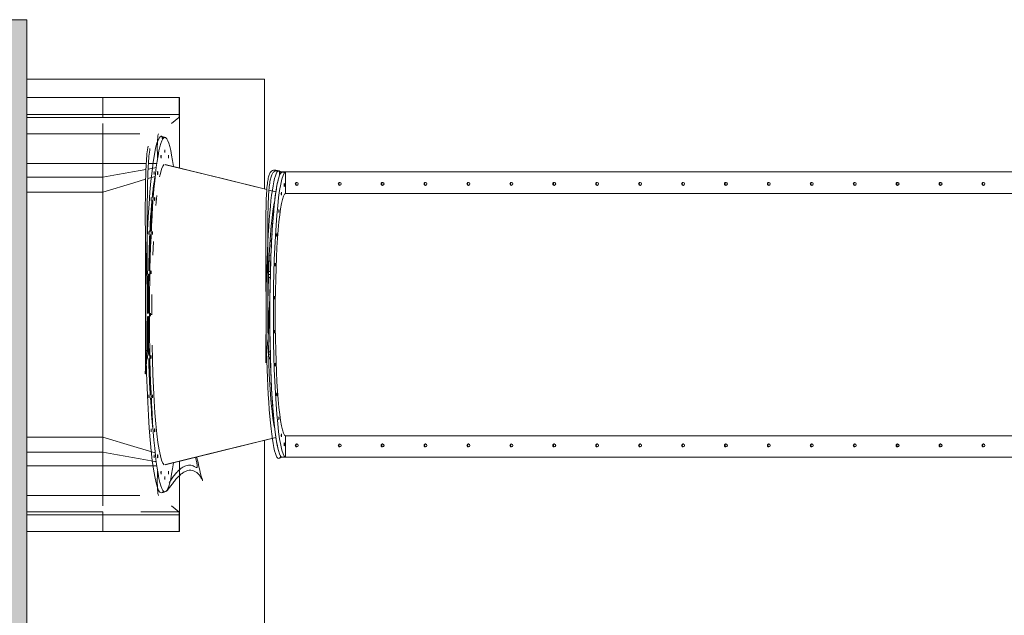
# Model space of a CAD drawing. Header units: millimetres. Extents: x 2016 to 102618, y -16590 to 68005.
# Tile 110 of 256: x 20491 to 23805, y 54374 to 56377. Entities that reach past the tile are written whole.
import ezdxf

# ---------------------------------------------------------------- set-up
doc = ezdxf.new("R2010")
doc.units = ezdxf.units.MM
for name, color, linetype, lineweight in [('A-FLOR', 192, 'Continuous', 13), ('A-GENM', 13, 'Continuous', 13), ('A-WALL-FNSH', 113, 'Continuous', 25), ('A-WALL-PATT', 111, 'Continuous', 25), ('G-IMPT', 8, 'Continuous', 5)]:
    doc.layers.add(name, color=color, linetype=linetype, lineweight=lineweight)

# ---------------------------------------------------------------- blocks, each defined once
blk = doc.blocks.new('Glijbanen_geen_host - 2019220_glijbaan_2020_08_26_no bolts2_dwg-4658142-00 Begane grond')
at = {"layer": 'G-IMPT'}
for p, q in [((19025.3, 72115), (19281, 72115)), ((19281, 72058.7), (19281, 72115)), ((19538.3, 72115), (19281, 72115)), ((19281, 72115), (19281, 72058.7)), ((19539, 72115), (19538.3, 72115)), ((19538.3, 72115), (19538.3, 72058.7)), ((19539, 71877.9), (19539, 72115)), ((19025.3, 72058.7), (19281, 72058.7)), ((19025.3, 72048.7), (19281, 72048.7)), ((19281, 72058.7), (19281, 72048.7)), ((19506.5, 72048.7), (19475.5, 72048.7)), ((19537.5, 72048.7), (19512.7, 72028.6)), ((19281, 71993.1), (19281, 72028.6)), ((19281, 72028.6), (19281, 71993.1)), ((19025.3, 71993.1), (19281, 71993.1)), ((19281, 71985.3), (19281, 71983.7)), ((19476.3, 71985.2), (19488.3, 71981.7)), ((19481.3, 71983.7), (19482.4, 71974.4)), ((19281, 71946), (19281, 71940.3)), ((19025.3, 71893.3), (19281, 71893.3)), ((19281, 71902.7), (19281, 71901.1)), ((19281, 71893.3), (19281, 71847.4)), ((19462.9, 71893.3), (19434.6, 71893.3)), ((19491, 71890.1), (19833.2, 71806.1)), ((19025.3, 71847.4), (19281, 71847.4)), ((19281, 71847.4), (19281, 71797.5)), ((19457.6, 71850.3), (19432.3, 71842.7)), ((19883.6, 71865.2), (19871.7, 71868.8)), ((19875.6, 71867.6), (19877, 71855.9)), ((22872.6, 71865), (19884, 71865)), ((19896, 71864.9), (19884, 71864.9)), ((19884.4, 71864.9), (19896, 71864.9)), ((19896, 71864.9), (19896, 71792.9)), ((19025.3, 71797.5), (19281, 71797.5)), ((19281, 71797.5), (19281, 70972.5)), ((19463.2, 71785.3), (19459.8, 71752)), ((19840.4, 71804.3), (19863.9, 71798.5)), ((19863.9, 71798.3), (19840.4, 71804.1)), ((22839.8, 71792.9), (19896, 71792.9)), ((19857.4, 71744.9), (19855.6, 71744.9)), ((19856, 71729.8), (19852.5, 71723.7)), ((19451.6, 71630.7), (19449.6, 71584.7)), ((19844, 71629.9), (19849.1, 71629.9)), ((19844.4, 71634.9), (19849.4, 71634.9)), ((19839, 71519.9), (19845, 71519.9)), ((19839.3, 71529.9), (19845.2, 71529.9)), ((19838.7, 71509.9), (19844.7, 71509.9)), ((19830, 71222.8), (19837, 71300.6)), ((19431.2, 71264.6), (19424.4, 71185.9)), ((19844.7, 71260.1), (19838.7, 71260.1)), ((19845, 71250.1), (19839, 71250.1)), ((19845.4, 71233.8), (19839.1, 71245)), ((19845.2, 71240.1), (19842.2, 71240.1)), ((19025.3, 70972.5), (19281, 70972.5)), ((19281, 70972.5), (19281, 70922.6)), ((19491, 70879.9), (19863.8, 70971.5)), ((19896, 70977.1), (22839.8, 70977.1)), ((19896, 70977.1), (19896, 70905.1)), ((19025.3, 70922.6), (19281, 70922.6)), ((19281, 70922.6), (19281, 70876.7)), ((19539, 70655), (19539, 70892)), ((19884, 70905.1), (19896, 70905.1)), ((19884, 70905), (22872.6, 70905)), ((19896, 70905.1), (19884.4, 70905.1)), ((19025.3, 70876.7), (19281, 70876.7)), ((19281, 70868.9), (19281, 70867)), ((19281, 70829.5), (19281, 70823.7)), ((19281, 70786.3), (19281, 70784.7)), ((19025.3, 70776.9), (19281, 70776.9)), ((19281, 70741.4), (19281, 70776.9)), ((19281, 70776.9), (19281, 70741.4)), ((19025.3, 70721.3), (19281, 70721.3)), ((19281, 70721.3), (19281, 70711.3)), ((19537.5, 70721.3), (19409.2, 70721.3)), ((19512.7, 70741.4), (19537.5, 70721.3)), ((19025.3, 70711.3), (19281, 70711.3)), ((19281, 70655), (19281, 70711.3)), ((19281, 70711.3), (19281, 70655)), ((19538.3, 70711.3), (19538.3, 70655)), ((19025.3, 70655), (19281, 70655)), ((19538.3, 70655), (19281, 70655)), ((19538.3, 70655), (19539, 70655))]:
    blk.add_line(p, q, dxfattribs=at)
at = {"layer": 'G-IMPT', "flags": 128}
for points in [[(19538.3, 72058.7), (19409.7, 72058.7), (19281, 72058.7)], [(19474.7, 72048.7), (19409.2, 72048.7), (19281, 72048.8)], [(19406.3, 71993.1), (19343.6, 71993.1), (19281, 71993.1)], [(19489.5, 71981.3), (19487.4, 71981.9), (19484.3, 71982.8), (19481.3, 71983.7)], [(19281, 71847.4), (19281, 71852.5), (19281, 71857.6), (19281, 71862.7), (19281, 71867.8), (19281, 71872.9), (19281, 71878), (19281, 71883.1), (19281, 71888.3), (19281, 71893.3)], [(19427.3, 71893.3), (19374.8, 71893.3), (19281, 71893.3)], [(19461.1, 71879.5), (19456.6, 71878.7), (19433.6, 71874.6)], [(19488, 71889.7), (19483.6, 71884.7), (19479.2, 71874.8)], [(19833.2, 71805.8), (19683.7, 71842.5), (19492.5, 71889.5)], [(19426.5, 71873.3), (19406.4, 71869.7), (19381.3, 71865.3), (19356.2, 71860.8), (19331.2, 71856.3), (19306.1, 71851.8), (19281, 71847.4)], [(19479.2, 71874.6), (19474.9, 71859.4), (19472.4, 71848.1)], [(19884.4, 71865), (19881.7, 71865.8), (19878.7, 71866.7), (19875.6, 71867.6)], [(19425.4, 71840.7), (19386.2, 71829), (19281, 71797.5)], [(19281, 70972.5), (19281, 71062.3), (19281, 71155.1), (19281, 71247.2), (19281, 71339.1), (19281, 71430.9), (19281, 71522.8), (19281, 71614.8), (19281, 71706.7), (19281, 71797.5)], [(19859.9, 71001.2), (19857.1, 71015.1), (19853.9, 71035.3), (19850.9, 71059.1), (19848.2, 71086.2), (19845.7, 71116.5), (19843.4, 71149.5), (19841.5, 71184.9), (19839.9, 71222.4), (19838.6, 71261.6), (19837.7, 71302.1), (19837.1, 71343.3), (19837, 71385.1), (19837.1, 71426.9), (19837.7, 71468.2), (19838.6, 71508.6), (19839.9, 71547.7), (19841.5, 71585.3), (19843.4, 71620.7), (19845.7, 71653.6), (19848.2, 71683.8), (19851, 71711), (19853.9, 71734.7), (19857.1, 71754.9), (19859.9, 71768.9)], [(19446.4, 71453.1), (19446.2, 71436.1), (19446, 71384.8)], [(19446.9, 71282.7), (19448, 71233.1), (19449.6, 71184.9), (19451.6, 71138.8), (19454, 71095.4), (19456.7, 71054.9), (19459.8, 71017.8), (19463.2, 70984.4), (19466.9, 70955.3), (19470.8, 70930.6), (19474.9, 70910.5), (19479.2, 70895.3)], [(19457.7, 70919.7), (19386.2, 70941), (19281, 70972.5)], [(19492.5, 70880.6), (19683.7, 70927.5), (19863.8, 70971.7)], [(19281, 70876.7), (19281, 70881.7), (19281, 70886.9), (19281, 70892), (19281, 70897.1), (19281, 70902.2), (19281, 70907.3), (19281, 70912.4), (19281, 70917.5), (19281, 70922.6)], [(19461.1, 70890.5), (19456.6, 70891.3), (19431.5, 70895.8), (19406.4, 70900.3), (19381.3, 70904.7), (19356.2, 70909.2), (19331.2, 70913.7), (19306.1, 70918.2), (19281, 70922.6)], [(19479.2, 70895.2), (19483.6, 70885.3), (19488, 70880.3)], [(19884.4, 70905), (19881.7, 70904.2), (19878.7, 70903.3), (19875.6, 70902.4)], [(19463, 70876.7), (19374.8, 70876.7), (19281, 70876.7)], [(19493.5, 70789.9), (19490.4, 70789), (19487.4, 70788.1), (19484.3, 70787.2), (19481.3, 70786.3)], [(19281, 70776.9), (19343.6, 70776.9), (19406.3, 70776.9)], [(19538.3, 70711.3), (19409.7, 70711.3), (19281, 70711.3)]]:
    blk.add_lwpolyline(points, dxfattribs=at)
at = {"layer": 'G-IMPT'}
for centre, start, end in [((19847.5, 71699.9), 48.3985, 69.5965), ((19847.5, 71699.9), 277.9137, 304.3781), ((19847.5, 71574.9), 92.4465, 123.3735), ((19847.5, 71574.9), 227.3583, 262.4098)]:
    blk.add_arc(centre, 11, start, end, dxfattribs=at)
for centre, major_axis, ratio, start_param, end_param in [((19477.9, 71385), (0, 600), 0.087156, 0, 2.895347), ((19490.1, 71385), (0, 596.4), 0.087156, 0.0654, 3.206993), ((19477.9, 71385), (0, 600), 0.087156, 6.148278, 6.217785), ((19490.1, 71385), (0, 596.4), 0.087156, 5.702399, 6.217785), ((19465.5, 71916.3), (0, 5), 0.087156, 0.949816, 3.141593), ((19465.5, 71916.3), (0, 5), 0.087156, 0, 0.864939), ((19465.5, 71916.3), (0, 5), 0.087156, 3.141593, 6.283185), ((19477.4, 71916.3), (0, 5), 0.087156, 0, 3.141593), ((19477.4, 71916.3), (0, 5), 0.087156, 3.141593, 6.283185), ((19489.8, 71935), (0, 5), 0.087156, 0, 3.141593), ((19489.8, 71935), (0, 5), 0.087156, 3.141593, 6.283185), ((19502.2, 71916.3), (0, 5), 0.087156, 0, 3.141593), ((19502.2, 71916.3), (0, 5), 0.087156, 3.141593, 6.283185), ((19453.9, 71861.3), (0, 5), 0.087156, 0, 3.141593), ((19453.9, 71861.3), (0, 5), 0.087156, 3.141593, 6.283185), ((19465.9, 71861.3), (0, 5), 0.087156, 0, 3.141593), ((19465.9, 71861.3), (0, 5), 0.087156, 3.141593, 6.283185), ((19872.9, 71385), (0, 483.6), 0.087156, 0.0654, 3.206993), ((19885.1, 71385), (0, 480), 0.087156, 0.016667, 3.124925), ((19897, 71385), (0, 480), 0.087156, 0.025003, 3.11659), ((19885.1, 71385), (0, 480), 0.087156, 0.1823, 0.315456), ((19872.9, 71385), (0, 483.6), 0.087156, 6.110854, 6.217785), ((19885.1, 71385), (0, 480), 0.087156, 0.032381, 0.1658), ((19885.1, 71385), (0, 480), 0.087156, 0.34556, 0.466631), ((19892, 71821.2), (0, 5), 0.087156, 0, 3.141593), ((19892, 71821.2), (0, 5), 0.087156, 3.141593, 6.283185), ((19933.8, 71825), (0, 5), 0.996195, 0, 3.141593), ((19934.9, 71825), (0, 5), 0.996195, 0.164912, 2.97668), ((19934.9, 71825), (0, 5), 0.996195, 0.164912, 2.97668), ((19935.9, 71825), (0, 5), 0.996195, 0.329824, 2.811768), ((19933.8, 71825), (0, 5), 0.996195, 3.141593, 6.283185), ((20078.3, 71825), (0, 5), 0.996195, 0, 3.141593), ((20079.3, 71825), (0, 5), 0.996195, 0.164912, 2.97668), ((20079.3, 71825), (0, 5), 0.996195, 0.164912, 2.97668), ((20080.4, 71825), (0, 5), 0.996195, 0.329824, 2.811768), ((20078.3, 71825), (0, 5), 0.996195, 3.141593, 6.283185), ((20222.7, 71825), (0, 5), 0.996195, 0, 3.141593), ((20223.8, 71825), (0, 5), 0.996195, 0.164912, 2.97668), ((20223.8, 71825), (0, 5), 0.996195, 0.164912, 2.97668), ((20224.8, 71825), (0, 5), 0.996195, 0.329824, 2.811768), ((20222.7, 71825), (0, 5), 0.996195, 3.141593, 6.283185), ((20367.2, 71825), (0, 5), 0.996195, 0, 3.141593), ((20368.2, 71825), (0, 5), 0.996195, 0.164912, 2.97668), ((20368.2, 71825), (0, 5), 0.996195, 0.164912, 2.97668), ((20369.3, 71825), (0, 5), 0.996195, 0.329824, 2.811768), ((20367.2, 71825), (0, 5), 0.996195, 3.141593, 6.283185), ((20511.6, 71825), (0, 5), 0.996195, 0, 3.141593), ((20512.7, 71825), (0, 5), 0.996195, 0.164912, 2.97668), ((20512.7, 71825), (0, 5), 0.996195, 0.164912, 2.97668), ((20513.7, 71825), (0, 5), 0.996195, 0.329824, 2.811768), ((20511.6, 71825), (0, 5), 0.996195, 3.141593, 6.283185), ((20656.1, 71825), (0, 5), 0.996195, 0, 3.141593), ((20657.1, 71825), (0, 5), 0.996195, 0.164912, 2.97668), ((20657.1, 71825), (0, 5), 0.996195, 0.164912, 2.97668), ((20658.2, 71825), (0, 5), 0.996195, 0.329824, 2.811768), ((20656.1, 71825), (0, 5), 0.996195, 3.141593, 6.283185), ((20800.5, 71825), (0, 5), 0.996195, 0, 3.141593), ((20801.6, 71825), (0, 5), 0.996195, 0.164912, 2.97668), ((20801.6, 71825), (0, 5), 0.996195, 0.164912, 2.97668), ((20802.6, 71825), (0, 5), 0.996195, 0.329824, 2.811768), ((20800.5, 71825), (0, 5), 0.996195, 3.141593, 6.283185), ((20945, 71825), (0, 5), 0.996195, 0, 3.141593), ((20946, 71825), (0, 5), 0.996195, 0.164912, 2.97668), ((20946, 71825), (0, 5), 0.996195, 0.164912, 2.97668), ((20947.1, 71825), (0, 5), 0.996195, 0.329824, 2.811768), ((20945, 71825), (0, 5), 0.996195, 3.141593, 6.283185), ((21089.4, 71825), (0, 5), 0.996195, 0, 3.141593), ((21090.5, 71825), (0, 5), 0.996195, 0.164912, 2.97668), ((21090.5, 71825), (0, 5), 0.996195, 0.164912, 2.97668), ((21091.5, 71825), (0, 5), 0.996195, 0.329824, 2.811768), ((21089.4, 71825), (0, 5), 0.996195, 3.141593, 6.283185), ((21233.9, 71825), (0, 5), 0.996195, 0, 3.141593), ((21234.9, 71825), (0, 5), 0.996195, 0.164912, 2.97668), ((21234.9, 71825), (0, 5), 0.996195, 0.164912, 2.97668), ((21236, 71825), (0, 5), 0.996195, 0.329824, 2.811768), ((21233.9, 71825), (0, 5), 0.996195, 3.141593, 6.283185), ((21378.3, 71825), (0, 5), 0.996195, 0, 3.141593), ((21379.4, 71825), (0, 5), 0.996195, 0.164912, 2.97668), ((21379.4, 71825), (0, 5), 0.996195, 0.164912, 2.97668), ((21380.4, 71825), (0, 5), 0.996195, 0.329824, 2.811768), ((21378.3, 71825), (0, 5), 0.996195, 3.141593, 6.283185), ((21522.8, 71825), (0, 5), 0.996195, 0, 3.141593), ((21523.8, 71825), (0, 5), 0.996195, 0.164912, 2.97668), ((21523.8, 71825), (0, 5), 0.996195, 0.164912, 2.97668), ((21524.9, 71825), (0, 5), 0.996195, 0.329824, 2.811768), ((21522.8, 71825), (0, 5), 0.996195, 3.141593, 6.283185), ((21667.2, 71825), (0, 5), 0.996195, 0, 3.141593), ((21668.3, 71825), (0, 5), 0.996195, 0.164912, 2.97668), ((21668.3, 71825), (0, 5), 0.996195, 0.164912, 2.97668), ((21669.3, 71825), (0, 5), 0.996195, 0.329824, 2.811768), ((21667.2, 71825), (0, 5), 0.996195, 3.141593, 6.283185), ((21811.7, 71825), (0, 5), 0.996195, 0, 3.141593), ((21812.7, 71825), (0, 5), 0.996195, 0.164912, 2.97668), ((21812.7, 71825), (0, 5), 0.996195, 0.164912, 2.97668), ((21813.8, 71825), (0, 5), 0.996195, 0.329824, 2.811768), ((21811.7, 71825), (0, 5), 0.996195, 3.141593, 6.283185), ((21956.1, 71825), (0, 5), 0.996195, 0, 3.141593), ((21957.2, 71825), (0, 5), 0.996195, 0.164912, 2.97668), ((21957.2, 71825), (0, 5), 0.996195, 0.164912, 2.97668), ((21958.2, 71825), (0, 5), 0.996195, 0.329824, 2.811768), ((21956.1, 71825), (0, 5), 0.996195, 3.141593, 6.283185), ((22100.6, 71825), (0, 5), 0.996195, 0, 3.141593), ((22101.6, 71825), (0, 5), 0.996195, 0.164912, 2.97668), ((22101.6, 71825), (0, 5), 0.996195, 0.164912, 2.97668), ((22102.7, 71825), (0, 5), 0.996195, 0.329824, 2.811768), ((22100.6, 71825), (0, 5), 0.996195, 3.141593, 6.283185), ((22245, 71825), (0, 5), 0.996195, 0, 3.141593), ((22246.1, 71825), (0, 5), 0.996195, 0.164912, 2.97668), ((22246.1, 71825), (0, 5), 0.996195, 0.164912, 2.97668), ((22247.1, 71825), (0, 5), 0.996195, 0.329824, 2.811768), ((22245, 71825), (0, 5), 0.996195, 3.141593, 6.283185), ((19444, 71773.9), (0, 5), 0.087156, 0, 3.141593), ((19444, 71773.9), (0, 5), 0.087156, 3.141593, 6.283185), ((19455.9, 71773.9), (0, 5), 0.087156, 0, 3.141593), ((19455.9, 71773.9), (0, 5), 0.087156, 3.141593, 6.283185), ((19885.1, 71385), (0, 480), 0.087156, 0.489692, 0.625466), ((19897, 71385), (0, 408), 0.087156, 0.019609, 3.121984), ((19882.4, 71791.5), (0, 5), 0.087156, 0, 3.141593), ((19882.4, 71791.5), (0, 5), 0.087156, 3.141593, 6.283185), ((19477.9, 71385), (0, 500), 0.087156, 0.695116, 0.975789), ((19885.1, 71385), (0, 480), 0.087156, 0.656397, 0.933658), ((19873.7, 71734.1), (0, 5), 0.087156, 0, 3.141593), ((19873.7, 71734.1), (0, 5), 0.087156, 3.141593, 6.283185), ((19436.4, 71660), (0, 5), 0.087156, 0, 3.141593), ((19477.9, 71385), (0, 500), 0.087156, 1.000325, 1.271331), ((19436.4, 71660), (0, 5), 0.087156, 3.141593, 6.283185), ((19448.3, 71660), (0, 5), 0.087156, 0, 3.141593), ((19448.3, 71660), (0, 5), 0.087156, 3.141593, 6.283185), ((19885.1, 71385), (0, 480), 0.087156, 0.965848, 1.242554), ((19866.6, 71652.9), (0, 5), 0.087156, 0, 3.141593), ((19866.6, 71652.9), (0, 5), 0.087156, 3.141593, 6.283185), ((19861.6, 71553.4), (0, 5), 0.087156, 0, 3.141593), ((19861.6, 71553.4), (0, 5), 0.087156, 3.141593, 6.283185), ((19431.6, 71527.4), (0, 5), 0.087156, 0, 3.141593), ((19431.6, 71527.4), (0, 5), 0.087156, 3.141593, 6.283185), ((19477.9, 71385), (0, 500), 0.087156, 1.292422, 1.560775), ((19443.5, 71527.4), (0, 5), 0.087156, 0, 3.141593), ((19443.5, 71527.4), (0, 5), 0.087156, 3.141593, 6.283185), ((19885.1, 71385), (0, 480), 0.087156, 1.274413, 2.025466), ((19859, 71442.4), (0, 5), 0.087156, 0, 3.141593), ((19859, 71442.4), (0, 5), 0.087156, 3.141593, 6.283185), ((19477.9, 71385), (0, 500), 0.087156, 1.580788, 1.849431), ((19441.9, 71385), (0, 5), 0.087156, 0, 3.141593), ((19441.9, 71385), (0, 5), 0.087156, 3.141593, 6.283185), ((19859, 71327.6), (0, 5), 0.087156, 0, 3.141593), ((19859, 71327.6), (0, 5), 0.087156, 3.141593, 6.283185), ((19431.6, 71242.6), (0, 5), 0.087156, 0, 3.141593), ((19431.6, 71242.6), (0, 5), 0.087156, 3.141593, 6.283185), ((19443.5, 71242.6), (0, 5), 0.087156, 0, 3.141593), ((19443.5, 71242.6), (0, 5), 0.087156, 3.141593, 6.283185), ((19477.9, 71385), (0, 500), 0.087156, 1.870236, 2.142028), ((19861.6, 71216.6), (0, 5), 0.087156, 0, 3.141593), ((19861.6, 71216.6), (0, 5), 0.087156, 3.141593, 6.283185), ((19885.1, 71385), (0, 480), 0.087156, 2.055318, 2.333428), ((19436.4, 71110), (0, 5), 0.087156, 0, 3.141593), ((19436.4, 71110), (0, 5), 0.087156, 3.141593, 6.283185), ((19448.3, 71110), (0, 5), 0.087156, 0, 3.141593), ((19448.3, 71110), (0, 5), 0.087156, 3.141593, 6.283185), ((19866.6, 71117.1), (0, 5), 0.087156, 0, 3.141593), ((19866.6, 71117.1), (0, 5), 0.087156, 3.141593, 6.283185), ((19477.9, 71385), (0, 500), 0.087156, 2.165908, 2.447947), ((19885.1, 71385), (0, 480), 0.087156, 2.365282, 2.64199), ((19873.7, 71035.9), (0, 5), 0.087156, 0, 3.141593), ((19873.7, 71035.9), (0, 5), 0.087156, 3.141593, 6.283185), ((19444, 70996.1), (0, 5), 0.087156, 0, 3.141593), ((19444, 70996.1), (0, 5), 0.087156, 3.141593, 6.283185), ((19477.9, 71385), (0, 500), 0.087156, 2.479018, 2.483479), ((19455.9, 70996.1), (0, 5), 0.087156, 0, 3.141593), ((19455.9, 70996.1), (0, 5), 0.087156, 3.141593, 6.283185), ((19882.4, 70978.5), (0, 5), 0.087156, 0, 3.141593), ((19882.4, 70978.5), (0, 5), 0.087156, 3.141593, 6.283185), ((19885.1, 71385), (0, 480), 0.087156, 2.674182, 2.806119), ((19892, 70948.8), (0, 5), 0.087156, 0, 3.141593), ((19892, 70948.8), (0, 5), 0.087156, 3.141593, 6.283185), ((19933.8, 70945), (0, 5), 0.996195, 0, 3.141593), ((19934.9, 70945), (0, 5), 0.996195, 0.164912, 2.97668), ((19934.9, 70945), (0, 5), 0.996195, 0.164912, 2.97668), ((19935.9, 70945), (0, 5), 0.996195, 0.329824, 2.811768), ((19933.8, 70945), (0, 5), 0.996195, 3.141593, 6.283185), ((20078.3, 70945), (0, 5), 0.996195, 0, 3.141593), ((20079.3, 70945), (0, 5), 0.996195, 0.164912, 2.97668), ((20079.3, 70945), (0, 5), 0.996195, 0.164912, 2.97668), ((20080.4, 70945), (0, 5), 0.996195, 0.329824, 2.811768), ((20078.3, 70945), (0, 5), 0.996195, 3.141593, 6.283185), ((20222.7, 70945), (0, 5), 0.996195, 0, 3.141593), ((20223.8, 70945), (0, 5), 0.996195, 0.164912, 2.97668), ((20223.8, 70945), (0, 5), 0.996195, 0.164912, 2.97668), ((20224.8, 70945), (0, 5), 0.996195, 0.329824, 2.811768), ((20222.7, 70945), (0, 5), 0.996195, 3.141593, 6.283185), ((20367.2, 70945), (0, 5), 0.996195, 0, 3.141593), ((20368.2, 70945), (0, 5), 0.996195, 0.164912, 2.97668), ((20368.2, 70945), (0, 5), 0.996195, 0.164912, 2.97668), ((20369.3, 70945), (0, 5), 0.996195, 0.329824, 2.811768), ((20367.2, 70945), (0, 5), 0.996195, 3.141593, 6.283185), ((20511.6, 70945), (0, 5), 0.996195, 0, 3.141593), ((20512.7, 70945), (0, 5), 0.996195, 0.164912, 2.97668), ((20512.7, 70945), (0, 5), 0.996195, 0.164912, 2.97668), ((20513.7, 70945), (0, 5), 0.996195, 0.329824, 2.811768), ((20511.6, 70945), (0, 5), 0.996195, 3.141593, 6.283185), ((20656.1, 70945), (0, 5), 0.996195, 0, 3.141593), ((20657.1, 70945), (0, 5), 0.996195, 0.164912, 2.97668), ((20657.1, 70945), (0, 5), 0.996195, 0.164912, 2.97668), ((20658.2, 70945), (0, 5), 0.996195, 0.329824, 2.811768), ((20656.1, 70945), (0, 5), 0.996195, 3.141593, 6.283185), ((20800.5, 70945), (0, 5), 0.996195, 0, 3.141593), ((20801.6, 70945), (0, 5), 0.996195, 0.164912, 2.97668), ((20801.6, 70945), (0, 5), 0.996195, 0.164912, 2.97668), ((20802.6, 70945), (0, 5), 0.996195, 0.329824, 2.811768), ((20800.5, 70945), (0, 5), 0.996195, 3.141593, 6.283185), ((20945, 70945), (0, 5), 0.996195, 0, 3.141593), ((20946, 70945), (0, 5), 0.996195, 0.164912, 2.97668), ((20946, 70945), (0, 5), 0.996195, 0.164912, 2.97668), ((20947.1, 70945), (0, 5), 0.996195, 0.329824, 2.811768), ((20945, 70945), (0, 5), 0.996195, 3.141593, 6.283185), ((21089.4, 70945), (0, 5), 0.996195, 0, 3.141593), ((21090.5, 70945), (0, 5), 0.996195, 0.164912, 2.97668), ((21090.5, 70945), (0, 5), 0.996195, 0.164912, 2.97668), ((21091.5, 70945), (0, 5), 0.996195, 0.329824, 2.811768), ((21089.4, 70945), (0, 5), 0.996195, 3.141593, 6.283185), ((21233.9, 70945), (0, 5), 0.996195, 0, 3.141593), ((21234.9, 70945), (0, 5), 0.996195, 0.164912, 2.97668), ((21234.9, 70945), (0, 5), 0.996195, 0.164912, 2.97668), ((21236, 70945), (0, 5), 0.996195, 0.329824, 2.811768), ((21233.9, 70945), (0, 5), 0.996195, 3.141593, 6.283185), ((21378.3, 70945), (0, 5), 0.996195, 0, 3.141593), ((21379.4, 70945), (0, 5), 0.996195, 0.164912, 2.97668), ((21379.4, 70945), (0, 5), 0.996195, 0.164912, 2.97668), ((21380.4, 70945), (0, 5), 0.996195, 0.329824, 2.811768), ((21378.3, 70945), (0, 5), 0.996195, 3.141593, 6.283185), ((21522.8, 70945), (0, 5), 0.996195, 0, 3.141593), ((21523.8, 70945), (0, 5), 0.996195, 0.164912, 2.97668), ((21523.8, 70945), (0, 5), 0.996195, 0.164912, 2.97668), ((21524.9, 70945), (0, 5), 0.996195, 0.329824, 2.811768), ((21522.8, 70945), (0, 5), 0.996195, 3.141593, 6.283185), ((21667.2, 70945), (0, 5), 0.996195, 0, 3.141593), ((21668.3, 70945), (0, 5), 0.996195, 0.164912, 2.97668), ((21668.3, 70945), (0, 5), 0.996195, 0.164912, 2.97668), ((21669.3, 70945), (0, 5), 0.996195, 0.329824, 2.811768), ((21667.2, 70945), (0, 5), 0.996195, 3.141593, 6.283185), ((21811.7, 70945), (0, 5), 0.996195, 0, 3.141593), ((21812.7, 70945), (0, 5), 0.996195, 0.164912, 2.97668), ((21812.7, 70945), (0, 5), 0.996195, 0.164912, 2.97668), ((21813.8, 70945), (0, 5), 0.996195, 0.329824, 2.811768), ((21811.7, 70945), (0, 5), 0.996195, 3.141593, 6.283185), ((21956.1, 70945), (0, 5), 0.996195, 0, 3.141593), ((21957.2, 70945), (0, 5), 0.996195, 0.164912, 2.97668), ((21957.2, 70945), (0, 5), 0.996195, 0.164912, 2.97668), ((21958.2, 70945), (0, 5), 0.996195, 0.329824, 2.811768), ((21956.1, 70945), (0, 5), 0.996195, 3.141593, 6.283185), ((22100.6, 70945), (0, 5), 0.996195, 0, 3.141593), ((22101.6, 70945), (0, 5), 0.996195, 0.164912, 2.97668), ((22101.6, 70945), (0, 5), 0.996195, 0.164912, 2.97668), ((22102.7, 70945), (0, 5), 0.996195, 0.329824, 2.811768), ((22100.6, 70945), (0, 5), 0.996195, 3.141593, 6.283185), ((22245, 70945), (0, 5), 0.996195, 0, 3.141593), ((22246.1, 70945), (0, 5), 0.996195, 0.164912, 2.97668), ((22246.1, 70945), (0, 5), 0.996195, 0.164912, 2.97668), ((22247.1, 70945), (0, 5), 0.996195, 0.329824, 2.811768), ((22245, 70945), (0, 5), 0.996195, 3.141593, 6.283185), ((19885.1, 71385), (0, 480), 0.087156, 2.824436, 2.951437), ((19453.9, 70908.7), (0, 5), 0.087156, 0, 3.141593), ((19453.9, 70908.7), (0, 5), 0.087156, 3.141593, 6.283185), ((19465.9, 70908.7), (0, 5), 0.087156, 0, 3.141593), ((19465.9, 70908.7), (0, 5), 0.087156, 3.141593, 6.283185), ((19490.1, 71385), (0, 596.4), 0.087156, 3.206993, 3.72252), ((19872.9, 71385), (0, 483.6), 0.087156, 3.206993, 3.313452), ((19885.1, 71385), (0, 480), 0.087156, 2.975428, 3.106775), ((19465.5, 70853.7), (0, 5), 0.087156, 0, 2.191953), ((19465.5, 70853.7), (0, 5), 0.087156, 2.276838, 3.141593), ((19465.5, 70853.7), (0, 5), 0.087156, 3.141593, 6.283185), ((19477.4, 70853.7), (0, 5), 0.087156, 0, 3.141593), ((19477.4, 70853.7), (0, 5), 0.087156, 3.141593, 6.283185), ((19502.2, 70853.7), (0, 5), 0.087156, 0, 3.141593), ((19502.2, 70853.7), (0, 5), 0.087156, 3.141593, 6.283185), ((19489.8, 70835), (0, 5), 0.087156, 0, 3.141593), ((19489.8, 70835), (0, 5), 0.087156, 3.141593, 6.080628), ((19477.9, 71385), (0, 600), 0.087156, 2.896256, 3.206993), ((19477.9, 71385), (0, 600), 0.087156, 3.206993, 3.287171)]:
    blk.add_ellipse(centre, major_axis=major_axis, ratio=ratio, start_param=start_param, end_param=end_param, dxfattribs=at)
for points, knots in [([(19538.3, 72058.7), (19538.3, 72057), (19538.2, 72053.7), (19538, 72050.6), (19537.7, 72049.1), (19537.6, 72048.8), (19537.5, 72048.7)], [-1, -1, -1, -1, -0.666667, -0.333333, -0.166667, 0, 0, 0, 0]), ([(19281, 71985.8), (19281, 71987.1), (19281, 71990.8), (19281, 71992.7), (19281, 71993.1)], [-0.1594654, -0.1594654, -0.1594654, -0.1594654, -0.1111111, 0, 0, 0, 0]), ([(19281, 71967.2), (19281, 71972), (19281, 71978), (19281, 71982.6), (19281, 71983.7)], [-0.3333333, -0.3333333, -0.3333333, -0.3333333, -0.2222222, -0.184893, -0.184893, -0.184893, -0.184893]), ([(19469, 71993.2), (19468.2, 71993.2), (19467.1, 71989.8), (19465.9, 71979.6), (19465.1, 71968.3), (19464.6, 71953.6), (19464.6, 71936.3), (19465, 71922.2), (19465.4, 71914.8), (19465.6, 71912.4)], [-1, -1, -1, -1, -0.8333333, -0.75, -0.6666667, -0.5555556, -0.4444444, -0.3333333, -0.2727773, -0.2727773, -0.2727773, -0.2727773]), ([(19281, 71945.9), (19281, 71947.8), (19281, 71955.2), (19281, 71962.3), (19281, 71967.2)], [-0.4817799, -0.4817799, -0.4817799, -0.4817799, -0.4444444, -0.3333333, -0.3333333, -0.3333333, -0.3333333]), ([(19433.6, 71951.8), (19432.2, 71944.5), (19429.7, 71927.3), (19427.1, 71893.8), (19425.5, 71852.6), (19424.6, 71804.1), (19424.2, 71749.2), (19424.3, 71688.9), (19424.6, 71624.8), (19424.9, 71558.6), (19425.2, 71492), (19425.4, 71427), (19425.4, 71365.9), (19425.3, 71310.6), (19425, 71265.1), (19424.7, 71229.8), (19424.4, 71204.7), (19424.3, 71189.1), (19424.3, 71184.4), (19424.4, 71186), (19424.5, 71187.2)], [0.15625, 0.15625, 0.15625, 0.15625, 0.1875, 0.21875, 0.25, 0.28125, 0.3125, 0.34375, 0.375, 0.40625, 0.4375, 0.46875, 0.5, 0.53125, 0.5625, 0.5898438, 0.6171875, 0.6445312, 0.671875, 0.6875, 0.6875, 0.6875, 0.6875]), ([(19431.1, 71389.4), (19431.1, 71393.4), (19431.2, 71414), (19431.2, 71453.9), (19431.1, 71511.4), (19430.9, 71571.3), (19430.8, 71631.7), (19430.7, 71690.9), (19430.8, 71747.2), (19431.2, 71799.2), (19432.2, 71845.7), (19433.8, 71885.9), (19436.3, 71919.3), (19438.7, 71936.8), (19440, 71944.3)], [0.4921698, 0.4921698, 0.4921698, 0.4921698, 0.5, 0.53125, 0.5625, 0.59375, 0.625, 0.65625, 0.6875, 0.71875, 0.75, 0.78125, 0.8125, 0.84375, 0.84375, 0.84375, 0.84375]), ([(19281, 71919.2), (19281, 71924.1), (19281, 71931.2), (19281, 71938.6), (19281, 71940.4)], [-0.6666667, -0.6666667, -0.6666667, -0.6666667, -0.5555556, -0.5182605, -0.5182605, -0.5182605, -0.5182605]), ([(19281, 71902.6), (19281, 71903.7), (19281, 71908.4), (19281, 71914.3), (19281, 71919.2)], [-0.8151383, -0.8151383, -0.8151383, -0.8151383, -0.7777778, -0.6666667, -0.6666667, -0.6666667, -0.6666667]), ([(19281, 71893.3), (19281, 71893.7), (19281, 71895.6), (19281, 71899.3), (19281, 71900.5)], [-1, -1, -1, -1, -0.8888889, -0.8405993, -0.8405993, -0.8405993, -0.8405993]), ([(19447.3, 71779.1), (19448.2, 71788.5), (19451.3, 71816.8), (19454.9, 71838.8), (19457.7, 71850.7)], [0.78466075, 0.78466075, 0.78466075, 0.78466075, 0.8125, 0.87480956, 0.87480956, 0.87480956, 0.87480956]), ([(19863.4, 71870.8), (19860.6, 71871.3), (19855.4, 71871.5), (19848.8, 71868.6), (19843.3, 71861.4), (19838.9, 71849.2), (19835.6, 71831.5), (19833.1, 71807.8), (19831.4, 71778.1), (19830.4, 71742.7), (19829.9, 71701.9), (19829.7, 71656.6), (19829.8, 71607.7), (19830, 71556.4), (19830.3, 71503.9), (19830.5, 71451.8), (19830.6, 71401.5), (19830.6, 71338.9), (19830.2, 71273.1), (19829.8, 71238.7), (19829.8, 71229.1), (19829.8, 71228)], [0, 0, 0, 0, 0.03125, 0.0625, 0.09375, 0.125, 0.15625, 0.1875, 0.21875, 0.25, 0.28125, 0.3125, 0.34375, 0.375, 0.40625, 0.4375, 0.46875, 0.5, 0.5625, 0.625, 0.6346092, 0.6346092, 0.6346092, 0.6346092]), ([(19840.3, 71803.7), (19841.1, 71812.5), (19842.8, 71828.3), (19846.3, 71846.2), (19850.8, 71858.6), (19856.5, 71865.9), (19863.4, 71868.9), (19871.5, 71868.6), (19877.8, 71866.9), (19881.1, 71866)], [0.7815469, 0.7815469, 0.7815469, 0.7815469, 0.8125, 0.84375, 0.875, 0.90625, 0.9375, 0.96875, 1, 1, 1, 1]), ([(19836.3, 71355.4), (19836.4, 71374), (19836.5, 71421.7), (19836.4, 71495.8), (19836.3, 71560.6), (19836.2, 71609.1), (19836.3, 71655.9), (19836.6, 71699.8), (19837.2, 71739.8), (19838.4, 71774.8), (19839.6, 71794.6), (19840.3, 71803.5)], [0.4445621, 0.4445621, 0.4445621, 0.4445621, 0.5, 0.5625, 0.59375, 0.625, 0.65625, 0.6875, 0.71875, 0.75, 0.78125, 0.78125, 0.78125, 0.78125]), ([(19439.7, 71665.1), (19440.9, 71692.7), (19443, 71729.1), (19445.5, 71760.5), (19446.3, 71769.2)], [0.68965288, 0.68965288, 0.68965288, 0.68965288, 0.75, 0.77503757, 0.77503757, 0.77503757, 0.77503757]), ([(19852.4, 71722.9), (19852.7, 71723.3), (19853.8, 71725.3), (19855, 71727.3), (19855.9, 71728.8)], [0.87177331, 0.87177331, 0.87177331, 0.87177331, 0.875, 0.88587093, 0.88587093, 0.88587093, 0.88587093]), ([(19435.7, 71532.5), (19435.9, 71545.3), (19436.8, 71587.9), (19438.2, 71628.4), (19439.3, 71655.2)], [0.60059998, 0.60059998, 0.60059998, 0.60059998, 0.625, 0.68249647, 0.68249647, 0.68249647, 0.68249647]), ([(19434.3, 71389.9), (19434.3, 71417), (19434.6, 71461.3), (19435.2, 71505.1), (19435.5, 71521.6)], [0.5117829, 0.5117829, 0.5117829, 0.5117829, 0.5625, 0.59375, 0.59375, 0.59375, 0.59375]), ([(19435.9, 71389.1), (19436.5, 71397.8), (19437.2, 71408.4), (19438, 71419.4), (19438.1, 71421.2)], [0.83869555, 0.83869555, 0.83869555, 0.83869555, 0.84960938, 0.85180107, 0.85180107, 0.85180107, 0.85180107]), ([(19837.1, 71345.7), (19838.1, 71361), (19840, 71389.6), (19842.3, 71421.6), (19843.4, 71435.6)], [0.81577446, 0.81577446, 0.81577446, 0.81577446, 0.84375, 0.86405672, 0.86405672, 0.86405672, 0.86405672]), ([(19438, 71379.2), (19437.9, 71376.6), (19436.6, 71355.6), (19434.6, 71321.6), (19432.7, 71287.5), (19431.5, 71267.1), (19430.9, 71260.3), (19430.7, 71266.6), (19430.7, 71285), (19430.9, 71314.5), (19431, 71347.6), (19431.1, 71370.7), (19431.1, 71379.1)], [0.2142555, 0.2142555, 0.2142555, 0.2142555, 0.21875, 0.25, 0.28125, 0.3125, 0.34375, 0.375, 0.40625, 0.4375, 0.46875, 0.4854855, 0.4854855, 0.4854855, 0.4854855]), ([(19430.7, 71306.3), (19431, 71311.8), (19431.9, 71326.3), (19433.4, 71350.2), (19434.6, 71369.4), (19435.2, 71378.7)], [0.79983755, 0.79983755, 0.79983755, 0.79983755, 0.80859375, 0.82226562, 0.83427032, 0.83427032, 0.83427032, 0.83427032]), ([(19435.6, 71247.3), (19435.4, 71256.3), (19434.7, 71295.7), (19434.3, 71340.9), (19434.3, 71377), (19434.3, 71379.9)], [0.41850706, 0.41850706, 0.41850706, 0.41850706, 0.4375, 0.5, 0.50554522, 0.50554522, 0.50554522, 0.50554522]), ([(19843.2, 71396.5), (19842.7, 71389.8), (19841.3, 71368.7), (19839.5, 71339.1), (19838.2, 71318.4), (19837.7, 71310), (19837.5, 71307.9)], [0.20532673, 0.20532673, 0.20532673, 0.20532673, 0.21875, 0.25, 0.28125, 0.29485614, 0.29485614, 0.29485614, 0.29485614]), ([(19440.9, 71114.8), (19440.8, 71115.6), (19439.3, 71137.1), (19437.5, 71176), (19436.2, 71220.4), (19435.8, 71237.4)], [0.310195, 0.310195, 0.310195, 0.310195, 0.3125, 0.375, 0.4115222, 0.4115222, 0.4115222, 0.4115222]), ([(19446.6, 71057.7), (19446.3, 71059.9), (19444.4, 71072.8), (19442.8, 71089), (19441.6, 71104.4)], [0.23933039, 0.23933039, 0.23933039, 0.23933039, 0.25, 0.29935365, 0.29935365, 0.29935365, 0.29935365]), ([(19597.7, 70905.4), (19599.6, 70896.2), (19603.9, 70876.6), (19609.5, 70853.5), (19614, 70836.9), (19616.8, 70828.2), (19617.7, 70825.7), (19616.8, 70828.1), (19614, 70833.8), (19609.5, 70841.1), (19603.3, 70848.8), (19595.7, 70855.5), (19586.9, 70860.2), (19577.2, 70862.2), (19566.8, 70861.1), (19556.1, 70856.8), (19545.3, 70849.4), (19534.7, 70839.6), (19524.6, 70828.2), (19515.2, 70816.1), (19506.8, 70804.6), (19499.4, 70795.1), (19495.3, 70791.1), (19493.5, 70789.9)], [0.3523329, 0.3523329, 0.3523329, 0.3523329, 0.375, 0.40625, 0.4375, 0.46875, 0.5, 0.53125, 0.5625, 0.59375, 0.625, 0.65625, 0.6875, 0.71875, 0.75, 0.78125, 0.8125, 0.84375, 0.875, 0.90625, 0.9375, 0.96875, 1, 1, 1, 1]), ([(19504.8, 70820.1), (19506.6, 70822.8), (19511.3, 70830.2), (19519.6, 70841.9), (19529.7, 70854.2), (19540, 70864.5), (19550.3, 70872.2), (19560.3, 70876.9), (19569.7, 70878.9), (19578.2, 70878.4), (19585.5, 70876.2), (19591.5, 70873.2), (19595.9, 70870.7), (19598.6, 70870), (19599.5, 70872.7), (19598.6, 70880.2), (19596.3, 70891.6), (19594.4, 70901.1), (19593.8, 70904.4)], [0.1062187, 0.1062187, 0.1062187, 0.1062187, 0.125, 0.15625, 0.1875, 0.21875, 0.25, 0.28125, 0.3125, 0.34375, 0.375, 0.40625, 0.4375, 0.46875, 0.5, 0.53125, 0.5625, 0.5770138, 0.5770138, 0.5770138, 0.5770138]), ([(19281, 70869.5), (19281, 70870.7), (19281, 70874.4), (19281, 70876.3), (19281, 70876.7)], [-0.1594515, -0.1594515, -0.1594515, -0.1594515, -0.1111111, 0, 0, 0, 0]), ([(19281, 70850.8), (19281, 70855.7), (19281, 70861.6), (19281, 70866.3), (19281, 70867.4)], [-0.3333333, -0.3333333, -0.3333333, -0.3333333, -0.2222222, -0.184893, -0.184893, -0.184893, -0.184893]), ([(19281, 70829.6), (19281, 70831.4), (19281, 70838.8), (19281, 70845.9), (19281, 70850.8)], [-0.4817799, -0.4817799, -0.4817799, -0.4817799, -0.4444444, -0.3333333, -0.3333333, -0.3333333, -0.3333333]), ([(19465.5, 70857), (19465.4, 70854.8), (19465, 70847.5), (19464.6, 70833.8), (19464.6, 70816.4), (19465.2, 70800.3), (19466.2, 70787.3), (19467.5, 70778.8), (19468.5, 70776.8), (19469, 70776.8)], [-0.7222222, -0.7222222, -0.7222222, -0.7222222, -0.6666667, -0.5555556, -0.4444444, -0.3333333, -0.2222222, -0.1111111, 0, 0, 0, 0]), ([(19281, 70802.8), (19281, 70807.7), (19281, 70814.8), (19281, 70822.2), (19281, 70824.1)], [-0.6666667, -0.6666667, -0.6666667, -0.6666667, -0.5555556, -0.5182605, -0.5182605, -0.5182605, -0.5182605]), ([(19281, 70786.3), (19281, 70787.4), (19281, 70792.1), (19281, 70798), (19281, 70802.8)], [-0.8151383, -0.8151383, -0.8151383, -0.8151383, -0.7777778, -0.6666667, -0.6666667, -0.6666667, -0.6666667]), ([(19281, 70776.9), (19281, 70777.3), (19281, 70779.2), (19281, 70782.9), (19281, 70784.2)], [-1, -1, -1, -1, -0.8888889, -0.8405853, -0.8405853, -0.8405853, -0.8405853])]:
    blk.add_open_spline(points, degree=3, knots=knots, dxfattribs=at)
for points in [[(19477.9, 71985), (19478.4, 71985), (19479.6, 71984.8), (19480.7, 71984.1), (19481.3, 71983.7)], [(19481.2, 71983.7), (19482.5, 71983.4), (19485.1, 71982.6), (19487.8, 71981.8), (19489.2, 71981.4)], [(19481.8, 71973.8), (19481.6, 71977.1), (19481.4, 71980.4), (19481.3, 71983.7)], [(19493.5, 71980.1), (19492.4, 71981), (19490.1, 71981.8), (19487.8, 71981), (19486.7, 71980.1)], [(19875.6, 71867.6), (19873.4, 71868.3), (19869.2, 71869.6), (19865.3, 71870.5), (19863.4, 71870.8)], [(19870.1, 71867.6), (19871, 71868.3), (19872.9, 71868.9), (19874.7, 71868.3), (19875.6, 71867.6)], [(19876.2, 71854.3), (19876, 71858.7), (19875.8, 71863.2), (19875.6, 71867.6)], [(19881.1, 71866), (19882.2, 71865.7), (19883.3, 71865.3), (19884.4, 71865)], [(19281, 71820.7), (19281, 71821.2), (19281, 71821.6), (19281, 71822.1)], [(19875.6, 70902.4), (19876.9, 70903.4), (19878.4, 70905.1), (19880.1, 70907.4)], [(19481.3, 70786.3), (19482.7, 70787.3), (19484.1, 70788.9), (19485.8, 70791)], [(19537.5, 70721.3), (19537.6, 70721.1), (19537.9, 70720.1), (19538.2, 70716.3), (19538.3, 70713), (19538.3, 70711.3)]]:
    blk.add_open_spline(points, degree=3, dxfattribs=at)
blk = doc.blocks.new('Glijbanen_geen_host - Glijbanen_geen_host-4648188-00 Begane grond')
blk.add_blockref('Glijbanen_geen_host - 2019220_glijbaan_2020_08_26_no bolts2_dwg-4658142-00 Begane grond', (0, 0))

msp = doc.modelspace()

# ---------------------------------------------------------------- hatches: boundary and pattern name
at = {"layer": 'A-WALL-PATT', "lineweight": 13}
for points in [[(20315, 56177.3), (20515, 56177.3), (20515, 56377.3), (19042.7, 56377.3), (19049.7, 56367.8), (19009.8, 56185.2), (19016, 56177.3), (20294.9, 56177.3)], [(20315, 51500), (20515, 51500), (20515, 56177.3), (20315, 56177.3), (20315, 51595.6)]]:
    msp.add_hatch(color=256, dxfattribs=at).paths.add_polyline_path(points, flags=0)

# ---------------------------------------------------------------- linework, layer by layer
at = {"layer": 'A-FLOR'}
for p, q in [((21315, 56177.3), (20515, 56177.3)), ((21315, 55807.8), (21315, 56177.3)), ((21315, 54068), (21315, 54962.3))]:
    msp.add_line(p, q, dxfattribs=at)
at = {"layer": 'A-WALL-FNSH', "color": 10, "lineweight": 9}
for p, q in [((20515, 56377.3), (19042.7, 56377.3)), ((20515, 51500), (20515, 56377.3))]:
    msp.add_line(p, q, dxfattribs=at)

# ---------------------------------------------------------------- block references
at = {"layer": 'A-GENM'}
msp.add_blockref('Glijbanen_geen_host - Glijbanen_geen_host-4648188-00 Begane grond', (1489.7, -16000), dxfattribs=at)

doc.saveas('drawing.dxf')
